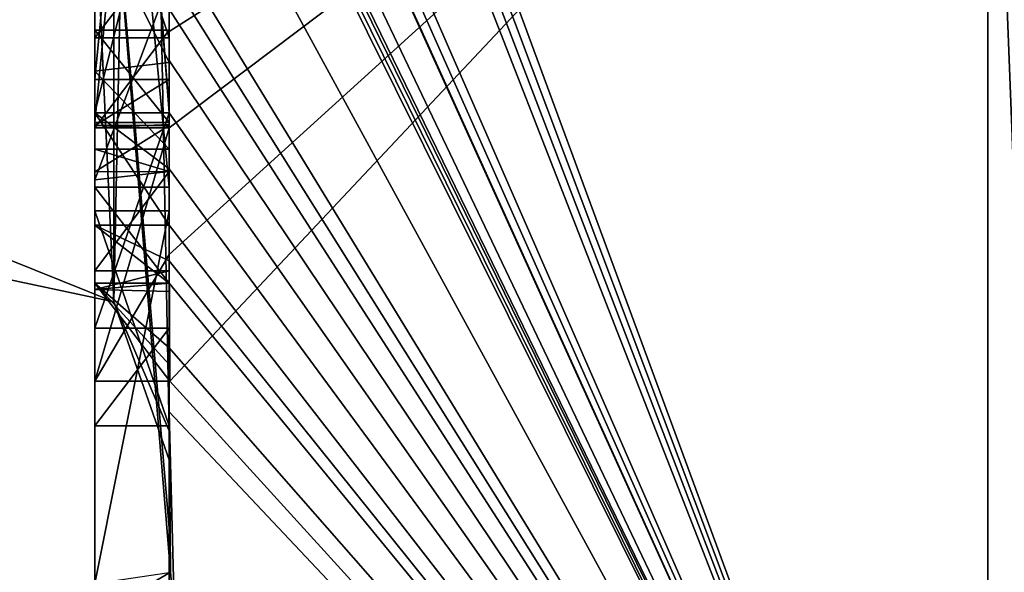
# Model space of a CAD drawing. Extents: x -23 to 700, y -1800 to 0.
# Tile 115 of 196: x -4.8 to -2.15, y -46.4 to -44.91. Entities that reach past the tile are written whole.
import ezdxf

# ---------------------------------------------------------------- set-up
doc = ezdxf.new("R2010")
doc.units = 0
doc.header["$LTSCALE"] = 21.316181
for name, color, linetype in [('1448', 7, 'CONTINUOUS'), ('1453', 7, 'CONTINUOUS'), ('1454', 7, 'CONTINUOUS'), ('1461', 7, 'CONTINUOUS'), ('1462', 7, 'CONTINUOUS'), ('1469', 7, 'CONTINUOUS'), ('1471', 7, 'CONTINUOUS'), ('1472', 7, 'CONTINUOUS'), ('1473', 7, 'CONTINUOUS'), ('1484', 7, 'CONTINUOUS'), ('1493', 7, 'CONTINUOUS'), ('1494', 7, 'CONTINUOUS'), ('1495', 7, 'CONTINUOUS'), ('1496', 7, 'CONTINUOUS'), ('1530', 7, 'CONTINUOUS'), ('1531', 7, 'CONTINUOUS'), ('1582', 7, 'CONTINUOUS'), ('1583', 7, 'CONTINUOUS'), ('1584', 7, 'CONTINUOUS'), ('1585', 7, 'CONTINUOUS'), ('1605', 7, 'CONTINUOUS'), ('1609', 7, 'CONTINUOUS'), ('1610', 7, 'CONTINUOUS'), ('1611', 7, 'CONTINUOUS'), ('1612', 7, 'CONTINUOUS'), ('1613', 7, 'CONTINUOUS'), ('1614', 7, 'CONTINUOUS'), ('1615', 7, 'CONTINUOUS'), ('1616', 7, 'CONTINUOUS'), ('1617', 7, 'CONTINUOUS'), ('1618', 7, 'CONTINUOUS'), ('1620', 7, 'CONTINUOUS'), ('1626', 7, 'CONTINUOUS')]:
    doc.layers.add(name, color=color, linetype=linetype)

msp = doc.modelspace()

# ---------------------------------------------------------------- linework, layer by layer
at = {"layer": '1448', "linetype": 'CONTINUOUS'}
for points in [[(-4.4, -41.1824, 10.1674), (-4.4, -38.471, 14.7638), (-4.4, -46.0213, 1.6862), (-4.4, -41.1824, 10.1674)], [(-4.4, -38.471, -14.7638), (-4.4, -44.7004, -4.0741), (-4.4, -46.0213, -1.6862), (-4.4, -38.471, -14.7638)], [(-4.4, -41.3536, 9.871), (-4.4, -41.1824, 10.1674), (-4.4, -46.0213, 1.6862), (-4.4, -41.3536, 9.871)], [(-4.4, -41.8936, 8.9356), (-4.4, -41.3536, 9.871), (-4.4, -46.0213, 1.6862), (-4.4, -41.8936, 8.9356)], [(-4.4, -42.0881, 8.5986), (-4.4, -41.8936, 8.9356), (-4.4, -46.0213, 1.6862), (-4.4, -42.0881, 8.5986)], [(-4.4, -42.608, 7.6982), (-4.4, -42.0881, 8.5986), (-4.4, -46.0213, 1.6862), (-4.4, -42.608, 7.6982)], [(-4.4, -45.158, -9.2656), (-4.4, -42.5668, -7.7696), (-4.4, -45.024, -9.5097), (-4.4, -45.158, -9.2656)], [(-4.4, -45.024, -9.5097), (-4.4, -42.5668, -7.7696), (-4.4, -44.8863, -9.752), (-4.4, -45.024, -9.5097)], [(-4.4, -43.2894, 6.5179), (-4.4, -42.608, 7.6982), (-4.4, -46.0213, 1.6862), (-4.4, -43.2894, 6.5179)], [(-4.4, -43.0044, -7.6196), (-4.4, -45.0759, -8.8156), (-4.4, -43.1278, -7.406), (-4.4, -43.0044, -7.6196)], [(-4.4, -44.9428, 9.0462), (-4.4, -44.6844, 10.0976), (-4.4, -43.1201, 7.4194), (-4.4, -44.9428, 9.0462)], [(-4.4, -45.1915, 8.6153), (-4.4, -44.9428, 9.0462), (-4.4, -43.1201, 7.4194), (-4.4, -45.1915, 8.6153)], [(-4.4, -43.1278, -7.406), (-4.4, -45.0759, -8.8156), (-4.4, -43.3925, -7.1131), (-4.4, -43.1278, -7.406)], [(-4.4, -43.5527, 6.67), (-4.4, -43.2894, 6.5179), (-4.4, -46.0213, 1.6862), (-4.4, -43.5527, 6.67)], [(-4.4, -43.2944, 7.1174), (-4.4, -43.5527, 6.67), (-4.4, -45.3659, 8.3134), (-4.4, -43.2944, 7.1174)], [(-4.4, -43.3925, -7.1131), (-4.4, -45.0759, -8.8156), (-4.4, -43.7428, -6.9829), (-4.4, -43.3925, -7.1131)], [(-4.4, -45.3659, 8.3134), (-4.4, -43.5527, 6.67), (-4.4, -46.0213, 1.6862), (-4.4, -45.3659, 8.3134)], [(-4.4, -43.7428, -6.9829), (-4.4, -45.0759, -8.8156), (-4.4, -44.1618, -7.0093), (-4.4, -43.7428, -6.9829)], [(-4.4, -46.2826, -6.7822), (-4.4, -43.9233, -5.4201), (-4.4, -45.9704, -7.5706), (-4.4, -46.2826, -6.7822)], [(-4.4, -45.9704, -7.5706), (-4.4, -43.9233, -5.4201), (-4.4, -45.3232, -7.2874), (-4.4, -45.9704, -7.5706)], [(-4.4, -45.3232, -7.2874), (-4.4, -43.9233, -5.4201), (-4.4, -44.8118, -6.8832), (-4.4, -45.3232, -7.2874)], [(-4.4, -44.1618, -7.0093), (-4.4, -45.0759, -8.8156), (-4.4, -44.6269, -7.2036), (-4.4, -44.1618, -7.0093)], [(-4.4, -44.3609, -5.2701), (-4.4, -45.1656, -5.7347), (-4.4, -44.9637, -4.2261), (-4.4, -44.3609, -5.2701)], [(-4.4, -44.6269, -7.2036), (-4.4, -45.0759, -8.8156), (-4.4, -45.0302, -7.509), (-4.4, -44.6269, -7.2036)], [(-4.4, -44.946, 9.648), (-4.4, -44.6844, 10.0976), (-4.4, -44.9428, 9.0462), (-4.4, -44.946, 9.648)], [(-4.4, -44.7004, -4.0741), (-4.4, -44.9637, -4.2261), (-4.4, -46.0213, -1.6862), (-4.4, -44.7004, -4.0741)], [(-4.4, -45.197, 9.193), (-4.4, -44.946, 9.648), (-4.4, -44.9428, 9.0462), (-4.4, -45.197, 9.193)], [(-4.4, -45.745, -4.7312), (-4.4, -46.0083, -4.8832), (-4.4, -44.9637, -4.2261), (-4.4, -45.745, -4.7312)], [(-4.4, -44.9637, -4.2261), (-4.4, -46.0083, -4.8832), (-4.4, -46.0213, -1.6862), (-4.4, -44.9637, -4.2261)], [(-4.4, -45.1656, -5.7347), (-4.4, -45.745, -4.7312), (-4.4, -44.9637, -4.2261), (-4.4, -45.1656, -5.7347)], [(-4.4, -45.0302, -7.509), (-4.4, -45.0759, -8.8156), (-4.4, -45.1992, -8.602), (-4.4, -45.0302, -7.509)], [(-4.4, -45.2635, -7.8578), (-4.4, -45.0302, -7.509), (-4.4, -45.1992, -8.602), (-4.4, -45.2635, -7.8578)], [(-4.4, -45.323, -8.2323), (-4.4, -45.2635, -7.8578), (-4.4, -45.1992, -8.602), (-4.4, -45.323, -8.2323)], [(-4.4, -45.5904, -7.7501), (-4.4, -45.9704, -7.5706), (-4.4, -45.3232, -7.2874), (-4.4, -45.5904, -7.7501)], [(-4.4, -45.6242, 7.8659), (-4.4, -45.3659, 8.3134), (-4.4, -46.0213, 1.6862), (-4.4, -45.6242, 7.8659)], [(-4.4, -45.4289, -5.8867), (-4.4, -46.4027, -6.449), (-4.4, -46.0083, -4.8832), (-4.4, -45.4289, -5.8867)], [(-4.4, -45.6461, -8.0507), (-4.4, -45.9704, -7.5706), (-4.4, -45.5904, -7.7501), (-4.4, -45.6461, -8.0507)], [(-4.4, -45.6238, -8.3457), (-4.4, -45.9704, -7.5706), (-4.4, -45.6461, -8.0507), (-4.4, -45.6238, -8.3457)], [(-4.4, -45.7984, 7.9665), (-4.4, -45.6242, 7.8659), (-4.4, -46.0213, 1.6862), (-4.4, -45.7984, 7.9665)], [(-4.4, -47.0336, 4.2391), (-4.4, -45.7984, 7.9665), (-4.4, -46.4027, -6.449), (-4.4, -47.0336, 4.2391)], [(-4.4, -46.4027, -6.449), (-4.4, -45.7984, 7.9665), (-4.4, -46.1, 0.0124), (-4.4, -46.4027, -6.449)], [(-4.4, -46.1, 0.0124), (-4.4, -45.7984, 7.9665), (-4.4, -46.0213, 1.6862), (-4.4, -46.1, 0.0124)], [(-4.4, -46.0083, -4.8832), (-4.4, -46.4027, -6.449), (-4.4, -46.0213, -1.6862), (-4.4, -46.0083, -4.8832)], [(-4.4, -46.0213, -1.6862), (-4.4, -46.4027, -6.449), (-4.4, -46.1, 0.0124), (-4.4, -46.0213, -1.6862)]]:
    msp.add_3dface(points, dxfattribs=at)
at = {"layer": '1453', "linetype": 'CONTINUOUS'}
for points in [[(-4.3429, -42.5961, -13.7189), (-4.3341, -42.5125, -13.8636), (-2.1949, -48.3092, -8.4124), (-4.3429, -42.5961, -13.7189)], [(-2.1949, -48.3092, -8.4124), (-4.3341, -42.5125, -13.8636), (-2.1949, -43.544, -15.544), (-2.1949, -48.3092, -8.4124)], [(-4.3508, -42.6805, -13.5727), (-4.3429, -42.5961, -13.7189), (-2.1949, -48.3092, -8.4124), (-4.3508, -42.6805, -13.5727)], [(-4.4, -42.6649, -12.8527), (-4.3508, -42.6805, -13.5727), (-2.1949, -48.3092, -8.4124), (-4.4, -42.6649, -12.8527)], [(-4.3867, -43.2981, -12.5029), (-4.4, -42.6649, -12.8527), (-2.1949, -48.3092, -8.4124), (-4.3867, -43.2981, -12.5029)], [(-4.3893, -43.3819, -12.3577), (-4.3867, -43.2981, -12.5029), (-2.1949, -48.3092, -8.4124), (-4.3893, -43.3819, -12.3577)], [(-4.3915, -43.4661, -12.212), (-4.3893, -43.3819, -12.3577), (-2.1949, -48.3092, -8.4124), (-4.3915, -43.4661, -12.212)], [(-4.4, -43.4432, -11.9061), (-4.3915, -43.4661, -12.212), (-2.1949, -48.3092, -8.4124), (-4.4, -43.4432, -11.9061)], [(-4.3958, -43.6968, -11.8124), (-4.4, -43.4432, -11.9061), (-2.1949, -48.3092, -8.4124), (-4.3958, -43.6968, -11.8124)], [(-4.3969, -43.787, -11.656), (-4.3958, -43.6968, -11.8124), (-2.1949, -48.3092, -8.4124), (-4.3969, -43.787, -11.656)], [(-4.4, -44.2671, -10.7532), (-4.4, -43.8058, -11.4205), (-2.1949, -48.3092, -8.4124), (-4.4, -44.2671, -10.7532)], [(-4.4, -43.8058, -11.4205), (-4.3995, -43.8416, -11.46), (-2.1949, -48.3092, -8.4124), (-4.4, -43.8058, -11.4205)], [(-4.3978, -43.8775, -11.4994), (-4.3969, -43.787, -11.656), (-2.1949, -48.3092, -8.4124), (-4.3978, -43.8775, -11.4994)], [(-4.3995, -43.8416, -11.46), (-4.3978, -43.8775, -11.4994), (-2.1949, -48.3092, -8.4124), (-4.3995, -43.8416, -11.46)], [(-4.4, -44.7017, -10.0683), (-4.4, -44.2671, -10.7532), (-2.1949, -48.3092, -8.4124), (-4.4, -44.7017, -10.0683)], [(-4.4, -44.7949, -9.9103), (-4.4, -44.7017, -10.0683), (-2.1949, -48.3092, -8.4124), (-4.4, -44.7949, -9.9103)], [(-4.4, -44.8863, -9.752), (-4.4, -44.7949, -9.9103), (-2.1949, -48.3092, -8.4124), (-4.4, -44.8863, -9.752)], [(-4.4, -45.024, -9.5097), (-4.4, -44.8863, -9.752), (-2.1949, -48.3092, -8.4124), (-4.4, -45.024, -9.5097)], [(-4.4, -45.158, -9.2656), (-4.4, -45.024, -9.5097), (-4.4, -45.1649, -9.2696), (-4.4, -45.158, -9.2656)], [(-4.4, -45.1649, -9.2696), (-4.4, -45.024, -9.5097), (-2.1949, -48.3092, -8.4124), (-4.4, -45.1649, -9.2696)], [(-4.3999, -45.3164, -9.0071), (-4.4, -45.1649, -9.2696), (-2.1949, -48.3092, -8.4124), (-4.3999, -45.3164, -9.0071)], [(-4.3998, -45.4678, -8.7448), (-4.3999, -45.3164, -9.0071), (-2.1949, -48.3092, -8.4124), (-4.3998, -45.4678, -8.7448)], [(-4.3998, -45.5639, -8.5462), (-4.3998, -45.4678, -8.7448), (-2.1949, -48.3092, -8.4124), (-4.3998, -45.5639, -8.5462)], [(-4.4, -45.6238, -8.3457), (-4.3998, -45.5639, -8.5462), (-2.1949, -48.3092, -8.4124), (-4.4, -45.6238, -8.3457)], [(-4.4, -45.9704, -7.5706), (-4.4, -45.6238, -8.3457), (-2.1949, -48.3092, -8.4124), (-4.4, -45.9704, -7.5706)], [(-4.4, -46.2826, -6.7822), (-4.4, -45.9704, -7.5706), (-4.3963, -46.4022, -6.8513), (-4.4, -46.2826, -6.7822)], [(-4.3963, -46.4022, -6.8513), (-4.4, -45.9704, -7.5706), (-4.3852, -46.5214, -6.9201), (-4.3963, -46.4022, -6.8513)], [(-4.3852, -46.5214, -6.9201), (-4.4, -45.9704, -7.5706), (-2.1949, -48.3092, -8.4124), (-4.3852, -46.5214, -6.9201)]]:
    msp.add_3dface(points, dxfattribs=at)
at = {"layer": '1454', "linetype": 'CONTINUOUS'}
for points in [[(-4.4, -44.6844, 10.0976), (-4.4, -44.946, 9.648), (-2.1949, -43.544, 15.544), (-4.4, -44.6844, 10.0976)], [(-2.1949, -43.544, 15.544), (-4.4, -44.946, 9.648), (-4.4, -45.2061, 9.1982), (-2.1949, -43.544, 15.544)], [(-4.3996, -45.5472, 8.6073), (-2.1949, -43.544, 15.544), (-4.4, -45.2061, 9.1982), (-4.3996, -45.5472, 8.6073)], [(-4.3979, -45.8875, 8.0179), (-2.1949, -43.544, 15.544), (-4.3996, -45.5472, 8.6073), (-4.3979, -45.8875, 8.0179)], [(-2.1949, -48.3092, 8.4124), (-2.1949, -43.544, 15.544), (-4.3979, -45.8875, 8.0179), (-2.1949, -48.3092, 8.4124)], [(-4.4, -45.2061, 9.1982), (-4.4, -44.946, 9.648), (-4.4, -45.197, 9.193), (-4.4, -45.2061, 9.1982)], [(-4.4, -45.7984, 7.9665), (-4.4, -47.0336, 4.2391), (-2.1949, -48.3092, 8.4124), (-4.4, -45.7984, 7.9665)], [(-4.4, -45.7984, 7.9665), (-2.1949, -48.3092, 8.4124), (-4.3979, -45.8875, 8.0179), (-4.4, -45.7984, 7.9665)], [(-4.3995, -45.843, 7.9922), (-4.4, -45.7984, 7.9665), (-4.3979, -45.8875, 8.0179), (-4.3995, -45.843, 7.9922)]]:
    msp.add_3dface(points, dxfattribs=at)
at = {"layer": '1461', "linetype": 'CONTINUOUS'}
for points in [[(-2.1949, -43.544, -15.544), (-2.0094, -43.535, -15.535), (-2.0094, -48.2974, -8.4075), (-2.1949, -43.544, -15.544)], [(-2.1949, -48.3092, -8.4124), (-2.1949, -43.544, -15.544), (-2.0094, -48.2974, -8.4075), (-2.1949, -48.3092, -8.4124)]]:
    msp.add_3dface(points, dxfattribs=at)
at = {"layer": '1462', "linetype": 'CONTINUOUS'}
for points in [[(-2.1949, -43.544, 15.544), (-2.1949, -48.3092, 8.4124), (-2.0094, -43.535, 15.535), (-2.1949, -43.544, 15.544)], [(-2.1949, -48.3092, 8.4124), (-2.0094, -48.2974, 8.4075), (-2.0094, -43.535, 15.535), (-2.1949, -48.3092, 8.4124)]]:
    msp.add_3dface(points, dxfattribs=at)
at = {"layer": '1469', "linetype": 'CONTINUOUS'}
for points in [[(-4.6, -43.1201, 7.4194), (-4.6, -43.2944, 7.1174), (-4.6, -45.1915, 8.6153), (-4.6, -43.1201, 7.4194)], [(-4.6, -43.2944, 7.1174), (-4.6, -45.3659, 8.3134), (-4.6, -45.1915, 8.6153), (-4.6, -43.2944, 7.1174)], [(-4.6, -45.2061, 9.1982), (-4.6, -44.9428, 9.0462), (-4.6, -45.1915, 8.6153), (-4.6, -45.2061, 9.1982)], [(-4.6, -45.3659, 8.3134), (-4.6, -45.2061, 9.1982), (-4.6, -45.1915, 8.6153), (-4.6, -45.3659, 8.3134)], [(-4.6, -45.8875, 8.0179), (-4.6, -45.2061, 9.1982), (-4.6, -45.6242, 7.8659), (-4.6, -45.8875, 8.0179)], [(-4.6, -45.6242, 7.8659), (-4.6, -45.2061, 9.1982), (-4.6, -45.3659, 8.3134), (-4.6, -45.6242, 7.8659)]]:
    msp.add_3dface(points, dxfattribs=at)
at = {"layer": '1471', "linetype": 'CONTINUOUS'}
for points in [[(-4.4, -45.1915, 8.6153), (-4.4, -43.1201, 7.4194), (-4.6, -45.1915, 8.6153), (-4.4, -45.1915, 8.6153)], [(-4.4, -43.1201, 7.4194), (-4.6, -43.1201, 7.4194), (-4.6, -45.1915, 8.6153), (-4.4, -43.1201, 7.4194)]]:
    msp.add_3dface(points, dxfattribs=at)
at = {"layer": '1472', "linetype": 'CONTINUOUS'}
for points in [[(-4.4, -44.9428, 9.0462), (-4.4, -45.1915, 8.6153), (-4.6, -44.9428, 9.0462), (-4.4, -44.9428, 9.0462)], [(-4.6, -44.9428, 9.0462), (-4.4, -45.1915, 8.6153), (-4.6, -45.1915, 8.6153), (-4.6, -44.9428, 9.0462)]]:
    msp.add_3dface(points, dxfattribs=at)
at = {"layer": '1473', "linetype": 'CONTINUOUS'}
for points in [[(-4.4, -45.197, 9.193), (-4.4, -44.9428, 9.0462), (-4.6, -45.2061, 9.1982), (-4.4, -45.197, 9.193)], [(-4.4, -44.9428, 9.0462), (-4.6, -44.9428, 9.0462), (-4.6, -45.2061, 9.1982), (-4.4, -44.9428, 9.0462)], [(-4.4, -45.2061, 9.1982), (-4.4, -45.197, 9.193), (-4.6, -45.2061, 9.1982), (-4.4, -45.2061, 9.1982)]]:
    msp.add_3dface(points, dxfattribs=at)
at = {"layer": '1484', "linetype": 'CONTINUOUS'}
for points in [[(-4.6, -42.5668, -7.7696), (-4.6, -45.1649, -9.2696), (-4.6, -45.0759, -8.8156), (-4.6, -42.5668, -7.7696)], [(-4.6, -42.5668, -7.7696), (-4.6, -45.0759, -8.8156), (-4.6, -43.0044, -7.6196), (-4.6, -42.5668, -7.7696)], [(-4.6, -44.1869, -6.6399), (-4.6, -43.6825, -6.6419), (-4.6, -45.346, -7.3126), (-4.6, -44.1869, -6.6399)], [(-4.6, -45.346, -7.3126), (-4.6, -43.6825, -6.6419), (-4.6, -45.5904, -7.7501), (-4.6, -45.346, -7.3126)], [(-4.6, -45.5904, -7.7501), (-4.6, -43.6825, -6.6419), (-4.6, -44.6269, -7.2036), (-4.6, -45.5904, -7.7501)], [(-4.6, -43.9233, -5.4201), (-4.6, -46.5214, -6.9201), (-4.6, -46.4324, -6.4661), (-4.6, -43.9233, -5.4201)], [(-4.6, -44.7004, -4.0741), (-4.6, -43.9233, -5.4201), (-4.6, -44.9637, -4.2261), (-4.6, -44.7004, -4.0741)], [(-4.6, -44.9637, -4.2261), (-4.6, -43.9233, -5.4201), (-4.6, -44.3609, -5.2701), (-4.6, -44.9637, -4.2261)], [(-4.6, -44.3609, -5.2701), (-4.6, -43.9233, -5.4201), (-4.6, -45.1656, -5.7347), (-4.6, -44.3609, -5.2701)], [(-4.6, -45.1656, -5.7347), (-4.6, -43.9233, -5.4201), (-4.6, -45.4289, -5.8867), (-4.6, -45.1656, -5.7347)], [(-4.6, -45.4289, -5.8867), (-4.6, -43.9233, -5.4201), (-4.6, -46.4324, -6.4661), (-4.6, -45.4289, -5.8867)], [(-4.6, -44.8118, -6.8832), (-4.6, -44.1869, -6.6399), (-4.6, -45.346, -7.3126), (-4.6, -44.8118, -6.8832)], [(-4.6, -45.0535, -7.5329), (-4.6, -45.5904, -7.7501), (-4.6, -44.6269, -7.2036), (-4.6, -45.0535, -7.5329)], [(-4.6, -45.2635, -7.8578), (-4.6, -45.5904, -7.7501), (-4.6, -45.0535, -7.5329), (-4.6, -45.2635, -7.8578)], [(-4.6, -45.1649, -9.2696), (-4.6, -45.4678, -8.7448), (-4.6, -45.0759, -8.8156), (-4.6, -45.1649, -9.2696)], [(-4.6, -45.0759, -8.8156), (-4.6, -45.4678, -8.7448), (-4.6, -45.1992, -8.602), (-4.6, -45.0759, -8.8156)], [(-4.6, -45.745, -4.7312), (-4.6, -45.1656, -5.7347), (-4.6, -46.0083, -4.8832), (-4.6, -45.745, -4.7312)], [(-4.6, -46.0083, -4.8832), (-4.6, -45.1656, -5.7347), (-4.6, -45.4289, -5.8867), (-4.6, -46.0083, -4.8832)], [(-4.6, -45.1992, -8.602), (-4.6, -45.4678, -8.7448), (-4.6, -45.324, -8.2239), (-4.6, -45.1992, -8.602)], [(-4.6, -45.6412, -8.2432), (-4.6, -45.5904, -7.7501), (-4.6, -45.2635, -7.8578), (-4.6, -45.6412, -8.2432)], [(-4.6, -45.324, -8.2239), (-4.6, -45.6412, -8.2432), (-4.6, -45.2635, -7.8578), (-4.6, -45.324, -8.2239)], [(-4.6, -45.4678, -8.7448), (-4.6, -45.6412, -8.2432), (-4.6, -45.324, -8.2239), (-4.6, -45.4678, -8.7448)]]:
    msp.add_3dface(points, dxfattribs=at)
at = {"layer": '1493', "linetype": 'CONTINUOUS'}
for points in [[(-4.4, -45.3232, -7.2874), (-4.4, -44.8118, -6.8832), (-4.6, -45.346, -7.3126), (-4.4, -45.3232, -7.2874)], [(-4.4, -44.8118, -6.8832), (-4.6, -44.8118, -6.8832), (-4.6, -45.346, -7.3126), (-4.4, -44.8118, -6.8832)], [(-4.4, -45.5904, -7.7501), (-4.4, -45.3232, -7.2874), (-4.6, -45.5904, -7.7501), (-4.4, -45.5904, -7.7501)], [(-4.4, -45.3232, -7.2874), (-4.6, -45.346, -7.3126), (-4.6, -45.5904, -7.7501), (-4.4, -45.3232, -7.2874)]]:
    msp.add_3dface(points, dxfattribs=at)
at = {"layer": '1494', "linetype": 'CONTINUOUS'}
for points in [[(-4.3998, -45.5639, -8.5462), (-4.4, -45.6238, -8.3457), (-4.6, -45.4678, -8.7448), (-4.3998, -45.5639, -8.5462)], [(-4.4, -45.6238, -8.3457), (-4.6, -45.6412, -8.2432), (-4.6, -45.4678, -8.7448), (-4.4, -45.6238, -8.3457)], [(-4.3998, -45.4678, -8.7448), (-4.3998, -45.5639, -8.5462), (-4.6, -45.4678, -8.7448), (-4.3998, -45.4678, -8.7448)], [(-4.4, -45.6461, -8.0507), (-4.4, -45.5904, -7.7501), (-4.6, -45.6412, -8.2432), (-4.4, -45.6461, -8.0507)], [(-4.4, -45.5904, -7.7501), (-4.6, -45.5904, -7.7501), (-4.6, -45.6412, -8.2432), (-4.4, -45.5904, -7.7501)], [(-4.4, -45.6238, -8.3457), (-4.4, -45.6461, -8.0507), (-4.6, -45.6412, -8.2432), (-4.4, -45.6238, -8.3457)]]:
    msp.add_3dface(points, dxfattribs=at)
at = {"layer": '1495', "linetype": 'CONTINUOUS'}
for points in [[(-4.4, -45.1649, -9.2696), (-4.3999, -45.3164, -9.0071), (-4.6, -45.1649, -9.2696), (-4.4, -45.1649, -9.2696)], [(-4.3999, -45.3164, -9.0071), (-4.3998, -45.4678, -8.7448), (-4.6, -45.1649, -9.2696), (-4.3999, -45.3164, -9.0071)], [(-4.6, -45.1649, -9.2696), (-4.3998, -45.4678, -8.7448), (-4.6, -45.4678, -8.7448), (-4.6, -45.1649, -9.2696)]]:
    msp.add_3dface(points, dxfattribs=at)
at = {"layer": '1496', "linetype": 'CONTINUOUS'}
for points in [[(-4.4, -42.5668, -7.7696), (-4.4, -45.158, -9.2656), (-4.6, -42.5668, -7.7696), (-4.4, -42.5668, -7.7696)], [(-4.4, -45.158, -9.2656), (-4.4, -45.1649, -9.2696), (-4.6, -42.5668, -7.7696), (-4.4, -45.158, -9.2656)], [(-4.4, -45.1649, -9.2696), (-4.6, -45.1649, -9.2696), (-4.6, -42.5668, -7.7696), (-4.4, -45.1649, -9.2696)]]:
    msp.add_3dface(points, dxfattribs=at)
at = {"layer": '1530', "linetype": 'CONTINUOUS'}
for points in [[(-4.9, -45.5332, -1.5315), (-4.9, -38.093, -14.4185), (-4.549, -38.2017, -14.518), (-4.9, -45.5332, -1.5315)], [(-4.549, -45.6738, -1.5759), (-4.9, -45.5332, -1.5315), (-4.549, -38.2017, -14.518), (-4.549, -45.6738, -1.5759)], [(-4.4, -38.471, -14.7638), (-4.549, -45.6738, -1.5759), (-4.549, -38.2017, -14.518), (-4.4, -38.471, -14.7638)], [(-4.4, -38.471, -14.7638), (-4.4, -46.0213, -1.6862), (-4.549, -45.6738, -1.5759), (-4.4, -38.471, -14.7638)]]:
    msp.add_3dface(points, dxfattribs=at)
at = {"layer": '1531', "linetype": 'CONTINUOUS'}
for points in [[(-4.9, -38.093, 14.4185), (-4.9, -45.5332, 1.5315), (-4.549, -45.6738, 1.5759), (-4.9, -38.093, 14.4185)], [(-4.549, -38.2017, 14.518), (-4.9, -38.093, 14.4185), (-4.549, -45.6738, 1.5759), (-4.549, -38.2017, 14.518)], [(-4.4, -46.0213, 1.6862), (-4.4, -38.471, 14.7638), (-4.549, -38.2017, 14.518), (-4.4, -46.0213, 1.6862)], [(-4.4, -46.0213, 1.6862), (-4.549, -38.2017, 14.518), (-4.549, -45.6738, 1.5759), (-4.4, -46.0213, 1.6862)]]:
    msp.add_3dface(points, dxfattribs=at)
at = {"layer": '1582', "linetype": 'CONTINUOUS'}
for points in [[(-4.4, -43.2944, 7.1174), (-4.4, -45.3659, 8.3134), (-4.6, -43.2944, 7.1174), (-4.4, -43.2944, 7.1174)], [(-4.4, -45.3659, 8.3134), (-4.6, -45.3659, 8.3134), (-4.6, -43.2944, 7.1174), (-4.4, -45.3659, 8.3134)]]:
    msp.add_3dface(points, dxfattribs=at)
at = {"layer": '1583', "linetype": 'CONTINUOUS'}
for points in [[(-4.4, -45.3659, 8.3134), (-4.4, -45.6242, 7.8659), (-4.6, -45.3659, 8.3134), (-4.4, -45.3659, 8.3134)], [(-4.4, -45.6242, 7.8659), (-4.6, -45.6242, 7.8659), (-4.6, -45.3659, 8.3134), (-4.4, -45.6242, 7.8659)]]:
    msp.add_3dface(points, dxfattribs=at)
at = {"layer": '1584', "linetype": 'CONTINUOUS'}
for points in [[(-4.4, -45.6242, 7.8659), (-4.4, -45.7984, 7.9665), (-4.6, -45.6242, 7.8659), (-4.4, -45.6242, 7.8659)], [(-4.4, -45.7984, 7.9665), (-4.3995, -45.843, 7.9922), (-4.6, -45.6242, 7.8659), (-4.4, -45.7984, 7.9665)], [(-4.3995, -45.843, 7.9922), (-4.3979, -45.8875, 8.0179), (-4.6, -45.6242, 7.8659), (-4.3995, -45.843, 7.9922)], [(-4.3979, -45.8875, 8.0179), (-4.6, -45.8875, 8.0179), (-4.6, -45.6242, 7.8659), (-4.3979, -45.8875, 8.0179)]]:
    msp.add_3dface(points, dxfattribs=at)
at = {"layer": '1585', "linetype": 'CONTINUOUS'}
for points in [[(-4.3996, -45.5472, 8.6073), (-4.4, -45.2061, 9.1982), (-4.6, -45.8875, 8.0179), (-4.3996, -45.5472, 8.6073)], [(-4.4, -45.2061, 9.1982), (-4.6, -45.2061, 9.1982), (-4.6, -45.8875, 8.0179), (-4.4, -45.2061, 9.1982)], [(-4.3979, -45.8875, 8.0179), (-4.3996, -45.5472, 8.6073), (-4.6, -45.8875, 8.0179), (-4.3979, -45.8875, 8.0179)]]:
    msp.add_3dface(points, dxfattribs=at)
at = {"layer": '1605', "linetype": 'CONTINUOUS'}
for points in [[(-4.4, -45.0759, -8.8156), (-4.4, -43.0044, -7.6196), (-4.6, -45.0759, -8.8156), (-4.4, -45.0759, -8.8156)], [(-4.6, -45.0759, -8.8156), (-4.4, -43.0044, -7.6196), (-4.6, -43.0044, -7.6196), (-4.6, -45.0759, -8.8156)]]:
    msp.add_3dface(points, dxfattribs=at)
at = {"layer": '1609', "linetype": 'CONTINUOUS'}
for points in [[(-4.4, -44.6269, -7.2036), (-4.4, -45.0302, -7.509), (-4.6, -44.6269, -7.2036), (-4.4, -44.6269, -7.2036)], [(-4.4, -45.0302, -7.509), (-4.6, -45.0535, -7.5329), (-4.6, -44.6269, -7.2036), (-4.4, -45.0302, -7.509)], [(-4.4, -45.0302, -7.509), (-4.4, -45.2635, -7.8578), (-4.6, -45.0535, -7.5329), (-4.4, -45.0302, -7.509)], [(-4.4, -45.2635, -7.8578), (-4.6, -45.2635, -7.8578), (-4.6, -45.0535, -7.5329), (-4.4, -45.2635, -7.8578)]]:
    msp.add_3dface(points, dxfattribs=at)
at = {"layer": '1610', "linetype": 'CONTINUOUS'}
for points in [[(-4.4, -45.323, -8.2323), (-4.4, -45.1992, -8.602), (-4.6, -45.324, -8.2239), (-4.4, -45.323, -8.2323)], [(-4.4, -45.1992, -8.602), (-4.6, -45.1992, -8.602), (-4.6, -45.324, -8.2239), (-4.4, -45.1992, -8.602)], [(-4.4, -45.2635, -7.8578), (-4.4, -45.323, -8.2323), (-4.6, -45.2635, -7.8578), (-4.4, -45.2635, -7.8578)], [(-4.4, -45.323, -8.2323), (-4.6, -45.324, -8.2239), (-4.6, -45.2635, -7.8578), (-4.4, -45.323, -8.2323)]]:
    msp.add_3dface(points, dxfattribs=at)
at = {"layer": '1611', "linetype": 'CONTINUOUS'}
for points in [[(-4.4, -45.1992, -8.602), (-4.4, -45.0759, -8.8156), (-4.6, -45.1992, -8.602), (-4.4, -45.1992, -8.602)], [(-4.4, -45.0759, -8.8156), (-4.6, -45.0759, -8.8156), (-4.6, -45.1992, -8.602), (-4.4, -45.0759, -8.8156)]]:
    msp.add_3dface(points, dxfattribs=at)
at = {"layer": '1612', "linetype": 'CONTINUOUS'}
for points in [[(-4.4, -46.4027, -6.449), (-4.4, -45.4289, -5.8867), (-4.6, -46.4324, -6.4661), (-4.4, -46.4027, -6.449)], [(-4.4, -45.4289, -5.8867), (-4.6, -45.4289, -5.8867), (-4.6, -46.4324, -6.4661), (-4.4, -45.4289, -5.8867)]]:
    msp.add_3dface(points, dxfattribs=at)
at = {"layer": '1613', "linetype": 'CONTINUOUS'}
for points in [[(-4.4, -45.4289, -5.8867), (-4.4, -46.0083, -4.8832), (-4.6, -45.4289, -5.8867), (-4.4, -45.4289, -5.8867)], [(-4.4, -46.0083, -4.8832), (-4.6, -46.0083, -4.8832), (-4.6, -45.4289, -5.8867), (-4.4, -46.0083, -4.8832)]]:
    msp.add_3dface(points, dxfattribs=at)
at = {"layer": '1614', "linetype": 'CONTINUOUS'}
for points in [[(-4.4, -46.0083, -4.8832), (-4.4, -45.745, -4.7312), (-4.6, -46.0083, -4.8832), (-4.4, -46.0083, -4.8832)], [(-4.4, -45.745, -4.7312), (-4.6, -45.745, -4.7312), (-4.6, -46.0083, -4.8832), (-4.4, -45.745, -4.7312)]]:
    msp.add_3dface(points, dxfattribs=at)
at = {"layer": '1615', "linetype": 'CONTINUOUS'}
for points in [[(-4.4, -45.745, -4.7312), (-4.4, -45.1656, -5.7347), (-4.6, -45.745, -4.7312), (-4.4, -45.745, -4.7312)], [(-4.4, -45.1656, -5.7347), (-4.6, -45.1656, -5.7347), (-4.6, -45.745, -4.7312), (-4.4, -45.1656, -5.7347)]]:
    msp.add_3dface(points, dxfattribs=at)
at = {"layer": '1616', "linetype": 'CONTINUOUS'}
for points in [[(-4.4, -45.1656, -5.7347), (-4.4, -44.3609, -5.2701), (-4.6, -45.1656, -5.7347), (-4.4, -45.1656, -5.7347)], [(-4.4, -44.3609, -5.2701), (-4.6, -44.3609, -5.2701), (-4.6, -45.1656, -5.7347), (-4.4, -44.3609, -5.2701)]]:
    msp.add_3dface(points, dxfattribs=at)
at = {"layer": '1617', "linetype": 'CONTINUOUS'}
for points in [[(-4.4, -44.3609, -5.2701), (-4.4, -44.9637, -4.2261), (-4.6, -44.3609, -5.2701), (-4.4, -44.3609, -5.2701)], [(-4.4, -44.9637, -4.2261), (-4.6, -44.9637, -4.2261), (-4.6, -44.3609, -5.2701), (-4.4, -44.9637, -4.2261)]]:
    msp.add_3dface(points, dxfattribs=at)
at = {"layer": '1618', "linetype": 'CONTINUOUS'}
for points in [[(-4.4, -44.9637, -4.2261), (-4.4, -44.7004, -4.0741), (-4.6, -44.9637, -4.2261), (-4.4, -44.9637, -4.2261)], [(-4.4, -44.7004, -4.0741), (-4.6, -44.7004, -4.0741), (-4.6, -44.9637, -4.2261), (-4.4, -44.7004, -4.0741)]]:
    msp.add_3dface(points, dxfattribs=at)
at = {"layer": '1620', "linetype": 'CONTINUOUS'}
for points in [[(-4.4, -43.9233, -5.4201), (-4.4, -46.2826, -6.7822), (-4.6, -43.9233, -5.4201), (-4.4, -43.9233, -5.4201)], [(-4.4, -46.2826, -6.7822), (-4.3963, -46.4022, -6.8513), (-4.6, -43.9233, -5.4201), (-4.4, -46.2826, -6.7822)], [(-4.3963, -46.4022, -6.8513), (-4.6, -46.5214, -6.9201), (-4.6, -43.9233, -5.4201), (-4.3963, -46.4022, -6.8513)], [(-4.3963, -46.4022, -6.8513), (-4.3852, -46.5214, -6.9201), (-4.6, -46.5214, -6.9201), (-4.3963, -46.4022, -6.8513)]]:
    msp.add_3dface(points, dxfattribs=at)
at = {"layer": '1626', "linetype": 'CONTINUOUS'}
for points in [[(-4.9, -45.6, 0.0102), (-4.9, -45.5332, -1.5315), (-4.549, -45.6738, -1.5759), (-4.9, -45.6, 0.0102)], [(-4.9, -45.5332, 1.5315), (-4.9, -45.6, 0.0102), (-4.549, -45.6738, -1.5759), (-4.9, -45.5332, 1.5315)], [(-4.549, -45.6738, 1.5759), (-4.9, -45.5332, 1.5315), (-4.549, -45.6738, -1.5759), (-4.549, -45.6738, 1.5759)], [(-4.4, -46.0213, -1.6862), (-4.4, -46.1, 0.0124), (-4.549, -45.6738, 1.5759), (-4.4, -46.0213, -1.6862)], [(-4.4, -46.0213, -1.6862), (-4.549, -45.6738, 1.5759), (-4.549, -45.6738, -1.5759), (-4.4, -46.0213, -1.6862)], [(-4.4, -46.1, 0.0124), (-4.4, -46.0213, 1.6862), (-4.549, -45.6738, 1.5759), (-4.4, -46.1, 0.0124)]]:
    msp.add_3dface(points, dxfattribs=at)

doc.saveas('drawing.dxf')
